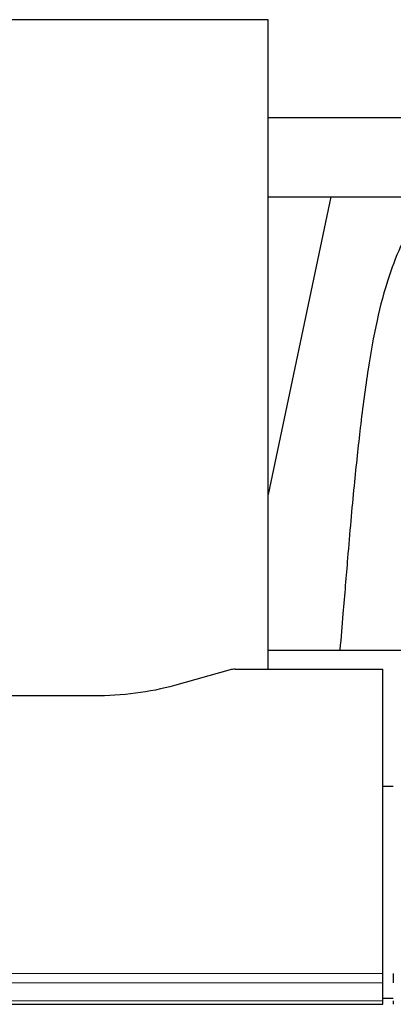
# Model space of a CAD drawing. Header units: inches. Extents: x 0 to 23760, y -13 to 16800.
# Tile 82 of 207: x 3528 to 3637, y 13654 to 13941. Entities that reach past the tile are written whole.
import ezdxf

# ---------------------------------------------------------------- set-up
doc = ezdxf.new("R2010")
doc.units = ezdxf.units.IN
doc.layers.add('254', color=7, linetype='Continuous', true_color=0xffffff)

msp = doc.modelspace()

# ---------------------------------------------------------------- linework, layer by layer
at = {"layer": '254', "color": 2, "linetype": 'Continuous', "lineweight": 25}
for p, q in [((3600.625, 13940.541), (3520.357, 13940.541)), ((3600.625, 13751.74), (3600.625, 13940.541)), ((3661.462, 13911.992), (3600.621, 13911.992)), ((3618.852, 13889.052), (3600.625, 13802.566)), ((3600.667, 13889.054), (3671.047, 13889.054)), ((3600.628, 13757.313), (3672.625, 13757.313)), ((3589.509, 13751.545), (3573.345, 13747.014)), ((3591.008, 13751.74), (3633.965, 13751.74)), ((3633.965, 13663.338), (3633.965, 13751.74)), ((3549.965, 13743.973), (3520.063, 13743.973)), ((3633.966, 13717.775), (3636.966, 13717.775)), ((3633.965, 13660.604), (3633.965, 13663.338)), ((3636.965, 13663.338), (3636.965, 13660.604)), ((3633.965, 13655.356), (3633.965, 13660.604)), ((3636.946, 13656.032), (3633.956, 13656.032)), ((3633.965, 13654.341), (3633.965, 13655.356)), ((3636.965, 13655.356), (3636.965, 13654.341)), ((3076.965, 13654.341), (3633.965, 13654.341))]:
    msp.add_line(p, q, dxfattribs=at)
at = {"layer": '254', "color": 110, "linetype": 'Continuous', "lineweight": 13}
for p, q in [((3076.965, 13663.338), (3633.965, 13663.338)), ((3076.965, 13660.604), (3633.965, 13660.604)), ((3076.965, 13655.356), (3633.965, 13655.356))]:
    msp.add_line(p, q, dxfattribs=at)
at = {"layer": '254', "color": 2, "linetype": 'Continuous', "lineweight": 25}
msp.add_ellipse((3591.011, 13750.282), major_axis=(-3, 0.002), ratio=0.4856498, start_param=4.7136997, end_param=5.2369038, dxfattribs=at)
for points, knots in [([(3647.363, 13889.068), (3646.62, 13888.035), (3641.136, 13880.011), (3635.754, 13867.319), (3631.875, 13852.361), (3629.452, 13838.478), (3627.446, 13823.249), (3625.474, 13804.746), (3623.843, 13786.463), (3622.556, 13770.095), (3621.753, 13760.955), (3621.457, 13757.437)], [0, 0, 0, 0, 0.0222318, 0.1727672, 0.2873868, 0.4185998, 0.5679441, 0.6959303, 0.8383189, 0.9387461, 1, 1, 1, 1]), ([(3573.345, 13747.014), (3569.811, 13746.023), (3566.01, 13745.259), (3558.127, 13744.234), (3554.046, 13743.973), (3549.965, 13743.973)], [0, 0, 0, 0, 0.5, 0.5, 1, 1, 1, 1])]:
    msp.add_open_spline(points, degree=3, knots=knots, dxfattribs=at)

doc.saveas('drawing.dxf')
